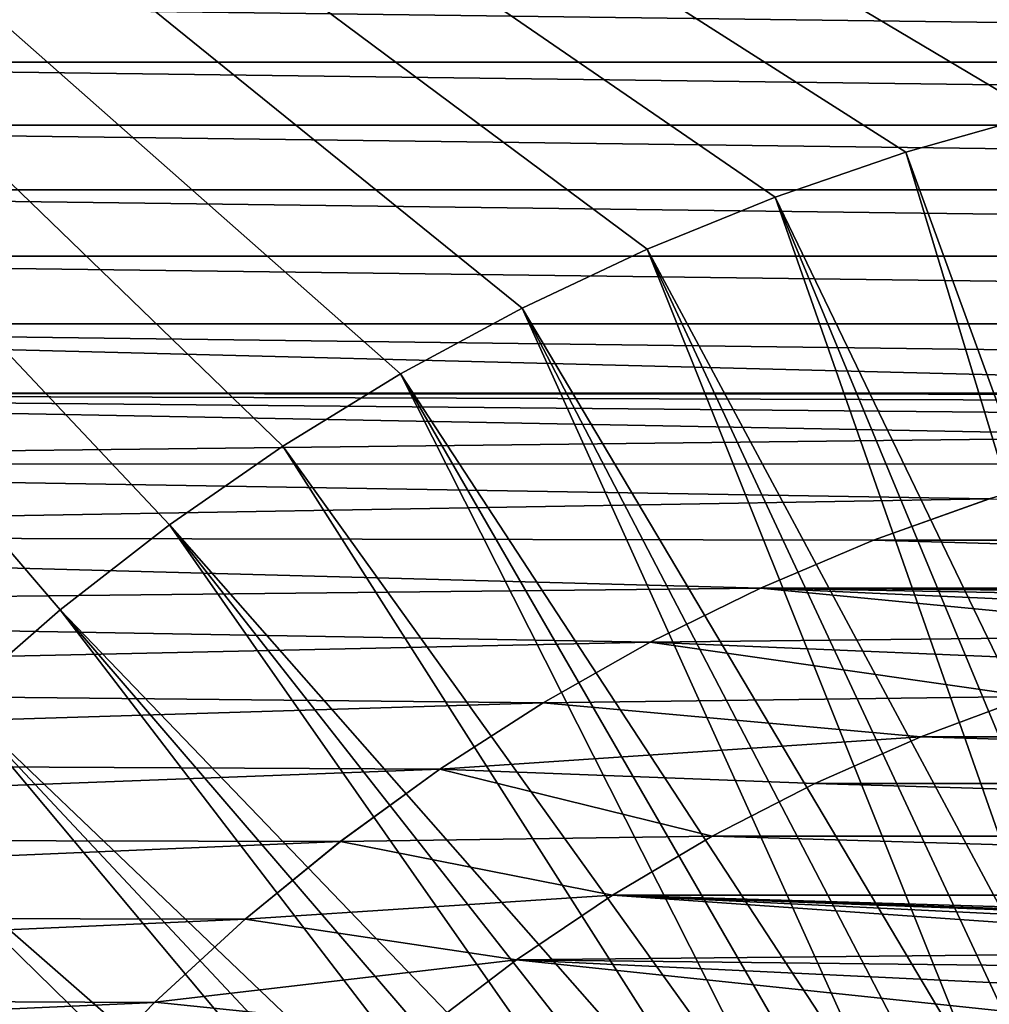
# Model space of a CAD drawing. Header units: metres. Extents: x -24 to 236, y -24 to 24.
# Tile 52 of 256: x -9.19 to -3.74, y 8.67 to 14.2. Entities that reach past the tile are written whole.
import ezdxf

# ---------------------------------------------------------------- set-up
doc = ezdxf.new("R2010")
doc.units = ezdxf.units.M
doc.layers.add('solid_10392024', color=7, linetype='CONTINUOUS')

msp = doc.modelspace()

# ---------------------------------------------------------------- linework, layer by layer
at = {"layer": 'solid_10392024'}
for points in [[(5.664015, 12.912354, 4), (19.5, 23.200001, 4), (-19.5, 23.200001, 4)], [(4.943879, 13.204809, 4), (5.664015, 12.912354, 4), (-19.5, 23.200001, 4)], [(4.209249, 13.457046, 4), (4.943879, 13.204809, 4), (-19.5, 23.200001, 4)], [(3.461177, 13.668551, 4), (4.209249, 13.457046, 4), (-19.5, 23.200001, 4)], [(2.703359, 13.838408, 4), (3.461177, 13.668551, 4), (-19.5, 23.200001, 4)], [(1.936468, 13.966362, 4), (2.703359, 13.838408, 4), (-19.5, 23.200001, 4)], [(1.164626, 14.051803, 4), (1.936468, 13.966362, 4), (-19.5, 23.200001, 4)], [(0.388268, 14.094629, 4), (1.164626, 14.051803, 4), (-19.5, 23.200001, 4)], [(-0.388268, 14.094629, 4), (0.388268, 14.094629, 4), (-19.5, 23.200001, 4)], [(-1.164626, 14.051803, 4), (-0.388268, 14.094629, 4), (-19.5, 23.200001, 4)], [(-1.936468, 13.966362, 4), (-1.164626, 14.051803, 4), (-19.5, 23.200001, 4)], [(-2.703359, 13.838408, 4), (-1.936468, 13.966362, 4), (-19.5, 23.200001, 4)], [(-3.461177, 13.668551, 4), (-2.703359, 13.838408, 4), (-19.5, 23.200001, 4)], [(-4.209249, 13.457046, 4), (-3.461177, 13.668551, 4), (-19.5, 23.200001, 4)], [(-4.943879, 13.204809, 4), (-4.209249, 13.457046, 4), (-19.5, 23.200001, 4)], [(-5.664015, 12.912354, 4), (-4.943879, 13.204809, 4), (-19.5, 23.200001, 4)], [(-6.366571, 12.580766, 4), (-5.664015, 12.912354, 4), (-19.5, 23.200001, 4)], [(-7.05, 12.210958, 4), (-6.366571, 12.580766, 4), (-19.5, 23.200001, 4)], [(-7.711977, 11.803995, 4), (-7.05, 12.210958, 4), (-19.5, 23.200001, 4)], [(-8.350419, 11.361358, 4), (-7.711977, 11.803995, 4), (-19.5, 23.200001, 4)], [(-8.963761, 10.883929, 4), (-8.350419, 11.361358, 4), (-19.5, 23.200001, 4)], [(-9.549519, 10.373839, 4), (-8.963761, 10.883929, 4), (-19.5, 23.200001, 4)], [(13.610254, 13.964614), (-13.610254, 13.964614), (-13.245995, 14.310543)], [(13.610254, 13.964614), (-13.245995, 14.310543), (13.245995, 14.310543)], [(13.964954, 13.609919), (-13.964954, 13.609919), (-13.610254, 13.964614)], [(13.964954, 13.609919), (-13.610254, 13.964614), (13.610254, 13.964614)], [(-4.2089, 13.45716, 4.4), (-3.461177, 13.668551, 4), (-4.209249, 13.457046, 4)], [(-4.2089, 13.45716, 4.4), (-3.46125, 13.668568, 4.4), (-3.461177, 13.668551, 4)], [(-4.2089, 13.45716, 4.4), (-2.490623, 8.752522, 9.4), (-3.46125, 13.668568, 4.4)], [(14.310739, 13.245817), (-14.310739, 13.245817), (-13.964954, 13.609919)], [(14.310739, 13.245817), (-13.964954, 13.609919), (13.964954, 13.609919)], [(-4.943922, 13.204834, 4.4), (-4.2089, 13.45716, 4.4), (-4.209249, 13.457046, 4)], [(-4.943922, 13.204834, 4.4), (-2.758617, 8.671787, 9.4), (-4.2089, 13.45716, 4.4)], [(-4.943922, 13.204834, 4.4), (-4.209249, 13.457046, 4), (-4.943879, 13.204809, 4)], [(-4.2089, 13.45716, 4.4), (-2.758617, 8.671787, 9.4), (-2.490623, 8.752522, 9.4)], [(14.647204, 12.872778), (-14.647204, 12.872778), (-14.310739, 13.245817)], [(14.647204, 12.872778), (-14.310739, 13.245817), (14.310739, 13.245817)], [(-4.943922, 13.204834, 4.4), (-4.943879, 13.204809, 4), (-5.664015, 12.912354, 4)], [(-5.663982, 12.912371, 4.4), (-4.943922, 13.204834, 4.4), (-5.664015, 12.912354, 4)], [(-5.663982, 12.912371, 4.4), (-3.287559, 8.485365, 9.4), (-4.943922, 13.204834, 4.4)], [(-4.943922, 13.204834, 4.4), (-3.287559, 8.485365, 9.4), (-3.024445, 8.582664, 9.4)], [(-4.943922, 13.204834, 4.4), (-3.024445, 8.582664, 9.4), (-2.758617, 8.671787, 9.4)], [(-6.366743, 12.580723, 4.4), (-5.663982, 12.912371, 4.4), (-6.366571, 12.580766, 4)], [(-6.366743, 12.580723, 4.4), (-3.803255, 8.267102, 9.4), (-5.663982, 12.912371, 4.4)], [(-5.663982, 12.912371, 4.4), (-5.664015, 12.912354, 4), (-6.366571, 12.580766, 4)], [(-5.663982, 12.912371, 4.4), (-3.803255, 8.267102, 9.4), (-3.547225, 8.380164, 9.4)], [(-5.663982, 12.912371, 4.4), (-3.547225, 8.380164, 9.4), (-3.287559, 8.485365, 9.4)], [(14.973725, 12.491496), (-14.973725, 12.491496), (-14.647204, 12.872778)], [(14.973725, 12.491496), (-14.647204, 12.872778), (14.647204, 12.872778)], [(-7.05011, 12.210895, 4.4), (-6.366743, 12.580723, 4.4), (-7.05, 12.210958, 4)], [(-7.05011, 12.210895, 4.4), (-4.305269, 8.017124, 9.4), (-6.366743, 12.580723, 4.4)], [(-6.366743, 12.580723, 4.4), (-6.366571, 12.580766, 4), (-7.05, 12.210958, 4)], [(-6.366743, 12.580723, 4.4), (-4.305269, 8.017124, 9.4), (-4.056153, 8.145979, 9.4)], [(-6.366743, 12.580723, 4.4), (-4.056153, 8.145979, 9.4), (-3.803255, 8.267102, 9.4)], [(0.345321, 12.102222), (-15.290048, 12.102222), (-14.973725, 12.491496)], [(-14.973725, 12.491496), (15.290048, 12.102222), (0.345321, 12.102222)], [(15.290048, 12.102222), (-14.973725, 12.491496), (14.973725, 12.491496)], [(-7.711987, 11.804035, 4.4), (-7.05011, 12.210895, 4.4), (-7.711977, 11.803995, 4)], [(-7.711987, 11.804035, 4.4), (-4.79023, 7.737134, 9.4), (-7.05011, 12.210895, 4.4)], [(-7.05011, 12.210895, 4.4), (-7.05, 12.210958, 4), (-7.711977, 11.803995, 4)], [(-7.05011, 12.210895, 4.4), (-4.79023, 7.737134, 9.4), (-4.549905, 7.880886, 9.4)], [(-7.05011, 12.210895, 4.4), (-4.549905, 7.880886, 9.4), (-4.305269, 8.017124, 9.4)], [(-15.290048, 12.102222), (-2.403027, 11.858971), (-15.596674, 11.704365)], [(-0.345321, 12.095043), (-15.290048, 12.102222), (0.345321, 12.102222)], [(-15.290048, 12.102222), (-0.345321, 12.095043), (-1.0359, 12.055547)], [(-15.290048, 12.102222), (-1.0359, 12.055547), (-1.721837, 11.976846)], [(-15.290048, 12.102222), (-1.721837, 11.976846), (-2.403027, 11.858971)], [(-15.596674, 11.704365), (-2.403027, 11.858971), (-3.075632, 11.702541)], [(-8.350445, 11.361341, 4.4), (-7.711987, 11.804035, 4.4), (-8.350419, 11.361358, 4)], [(-8.350445, 11.361341, 4.4), (-5.026428, 7.585797, 9.4), (-7.711987, 11.804035, 4.4)], [(-7.711987, 11.804035, 4.4), (-7.711977, 11.803995, 4), (-8.350419, 11.361358, 4)], [(-7.711987, 11.804035, 4.4), (-5.026428, 7.585797, 9.4), (-4.79023, 7.737134, 9.4)], [(-15.596674, 11.704365), (-3.739445, 11.507648), (-15.893081, 11.298624)], [(-15.596674, 11.704365), (-3.075632, 11.702541), (-3.739445, 11.507648)], [(-3.738977, 11.507788, 0.009358), (-3.739445, 11.507648), (-3.075632, 11.702541)], [(-15.893081, 11.298624), (-3.739445, 11.507648), (-4.38991, 11.275547)], [(-3.738977, 11.507788, 0.009358), (-4.39011, 11.275498, 0.009358), (-3.739445, 11.507648)], [(4.39011, 11.275498, 0.009358), (-4.39011, 11.275498, 0.009358), (-3.738977, 11.507788, 0.009358)], [(-4.39011, 11.275498, 0.009358), (-4.38991, 11.275547), (-3.739445, 11.507648)], [(-8.963589, 10.884121, 4.4), (-8.350419, 11.361358, 4), (-8.963761, 10.883929, 4)], [(-8.963589, 10.884121, 4.4), (-8.350445, 11.361341, 4.4), (-8.350419, 11.361358, 4)], [(-8.963589, 10.884121, 4.4), (-5.483819, 7.262072, 9.4), (-8.350445, 11.361341, 4.4)], [(-8.350445, 11.361341, 4.4), (-5.483819, 7.262072, 9.4), (-5.257833, 7.427308, 9.4)], [(-8.350445, 11.361341, 4.4), (-5.257833, 7.427308, 9.4), (-5.026428, 7.585797, 9.4)], [(-15.893081, 11.298624), (-5.026876, 11.006367), (-16.178671, 10.885798)], [(-15.893081, 11.298624), (-4.38991, 11.275547), (-5.026876, 11.006367)], [(-5.026453, 11.006536, 0.009358), (-5.026876, 11.006367), (-4.38991, 11.275547)], [(-4.39011, 11.275498, 0.009358), (-5.026453, 11.006536, 0.009358), (-4.38991, 11.275547)], [(5.026453, 11.006536, 0.009358), (-5.026453, 11.006536, 0.009358), (-4.39011, 11.275498, 0.009358)], [(5.026453, 11.006536, 0.009358), (-4.39011, 11.275498, 0.009358), (4.39011, 11.275498, 0.009358)], [(-16.178671, 10.885798), (-5.026876, 11.006367), (-5.646445, 10.701731)], [(-5.026453, 11.006536, 0.009358), (-5.646714, 10.701617, 0.009358), (-5.026876, 11.006367)], [(-2.260815, 10.739604, 0.009358), (-5.646714, 10.701617, 0.009358), (-5.026453, 11.006536, 0.009358)], [(-5.646714, 10.701617, 0.009358), (-5.646445, 10.701731), (-5.026876, 11.006367)], [(0.324943, 10.970165, 0.009358), (-5.026453, 11.006536, 0.009358), (5.026453, 11.006536, 0.009358)], [(-0.324943, 10.970165, 0.009358), (-5.026453, 11.006536, 0.009358), (0.324943, 10.970165, 0.009358)], [(-0.974649, 10.931622, 0.009358), (-5.026453, 11.006536, 0.009358), (-0.324943, 10.970165, 0.009358)], [(-1.620099, 10.85473, 0.009358), (-5.026453, 11.006536, 0.009358), (-0.974649, 10.931622, 0.009358)], [(-2.260815, 10.739604, 0.009358), (-5.026453, 11.006536, 0.009358), (-1.620099, 10.85473, 0.009358)], [(-16.178671, 10.885798), (-5.646445, 10.701731), (-16.453409, 10.465863)], [(-9.549577, 10.373794, 4.4), (-8.963589, 10.884121, 4.4), (-8.963761, 10.883929, 4)], [(-9.549577, 10.373794, 4.4), (-5.920722, 6.910447, 9.4), (-8.963589, 10.884121, 4.4)], [(-9.549577, 10.373794, 4.4), (-8.963761, 10.883929, 4), (-9.549519, 10.373839, 4)], [(-8.963589, 10.884121, 4.4), (-5.920722, 6.910447, 9.4), (-5.704828, 7.089733, 9.4)], [(-8.963589, 10.884121, 4.4), (-5.704828, 7.089733, 9.4), (-5.483819, 7.262072, 9.4)], [(-16.453409, 10.465863), (-5.646445, 10.701731), (-6.24842, 10.361809)], [(-6.248399, 10.361784, 0.009358), (-6.24842, 10.361809), (-5.646445, 10.701731)], [(-5.646714, 10.701617, 0.009358), (-6.248399, 10.361784, 0.009358), (-5.646445, 10.701731)], [(-3.515263, 10.396798, 0.009358), (-6.248399, 10.361784, 0.009358), (-5.646714, 10.701617, 0.009358)], [(-2.89278, 10.586861, 0.009358), (-5.646714, 10.701617, 0.009358), (-2.260815, 10.739604, 0.009358)], [(-3.515263, 10.396798, 0.009358), (-5.646714, 10.701617, 0.009358), (-2.89278, 10.586861, 0.009358)], [(-16.453409, 10.465863), (-6.24842, 10.361809), (-16.717619, 10.038383)], [(-16.717619, 10.038383), (-6.24842, 10.361809), (-6.829469, 9.988349)], [(-10.106668, 9.83185, 4.4), (-6.334782, 6.533027, 9.4), (-9.549577, 10.373794, 4.4)], [(-9.549577, 10.373794, 4.4), (-6.334782, 6.533027, 9.4), (-6.130868, 6.724747, 9.4)], [(-9.549577, 10.373794, 4.4), (-6.130868, 6.724747, 9.4), (-5.920722, 6.910447, 9.4)], [(-6.248399, 10.361784, 0.009358), (-6.829694, 9.988256, 0.009358), (-6.829469, 9.988349)], [(-4.12471, 10.170379, 0.009358), (-6.829694, 9.988256, 0.009358), (-6.248399, 10.361784, 0.009358)], [(-6.248399, 10.361784, 0.009358), (-6.829469, 9.988349), (-6.24842, 10.361809)], [(-4.12471, 10.170379, 0.009358), (-6.248399, 10.361784, 0.009358), (-3.515263, 10.396798, 0.009358)], [(-4.124534, 10.170454), (-4.12471, 10.170379, 0.009358), (-3.515263, 10.396798, 0.009358)], [(-3.515183, 10.396827), (-4.124534, 10.170454), (-3.515263, 10.396798, 0.009358)], [(4.124534, 10.170454), (-4.124534, 10.170454), (-3.515183, 10.396827)], [(-4.720048, 9.908166, 0.009358), (-6.829694, 9.988256, 0.009358), (-4.12471, 10.170379, 0.009358)], [(-4.719863, 9.908256), (-4.720048, 9.908166, 0.009358), (-4.12471, 10.170379, 0.009358)], [(-4.124534, 10.170454), (-4.719863, 9.908256), (-4.12471, 10.170379, 0.009358)], [(4.719863, 9.908256), (-4.719863, 9.908256), (-4.124534, 10.170454)], [(4.719863, 9.908256), (-4.124534, 10.170454), (4.124534, 10.170454)], [(-16.717619, 10.038383), (-6.829469, 9.988349), (-16.970772, 9.604252)], [(-16.970772, 9.604252), (-6.829469, 9.988349), (-7.389181, 9.581731)], [(-7.38888, 9.581938, 0.009358), (-7.389181, 9.581731), (-6.829469, 9.988349)], [(-6.829694, 9.988256, 0.009358), (-7.38888, 9.581938, 0.009358), (-6.829469, 9.988349)], [(-5.298539, 9.611206, 0.009358), (-7.38888, 9.581938, 0.009358), (-6.829694, 9.988256, 0.009358)], [(-5.298539, 9.611206, 0.009358), (-6.829694, 9.988256, 0.009358), (-4.720048, 9.908166, 0.009358)], [(-4.719863, 9.908256), (-5.298577, 9.611169), (-4.720048, 9.908166, 0.009358)], [(5.298577, 9.611169), (-5.298577, 9.611169), (-4.719863, 9.908256)], [(-5.298577, 9.611169), (-5.298539, 9.611206, 0.009358), (-4.720048, 9.908166, 0.009358)], [(5.298577, 9.611169), (-4.719863, 9.908256), (4.719863, 9.908256)], [(-10.633006, 9.260086, 4.4), (-6.532972, 6.3348, 9.4), (-10.106668, 9.83185, 4.4)], [(-10.106668, 9.83185, 4.4), (-6.532972, 6.3348, 9.4), (-6.334782, 6.533027, 9.4)], [(-16.970772, 9.604252), (-7.389181, 9.581731), (-17.212328, 9.164376)], [(-17.212328, 9.164376), (-7.389181, 9.581731), (-7.923812, 9.144532)], [(-7.923681, 9.14468, 0.009358), (-7.923812, 9.144532), (-7.389181, 9.581731)], [(-7.38888, 9.581938, 0.009358), (-7.923681, 9.14468, 0.009358), (-7.389181, 9.581731)], [(-5.858551, 9.280517, 0.009358), (-7.923681, 9.14468, 0.009358), (-7.38888, 9.581938, 0.009358)], [(-5.858551, 9.280517, 0.009358), (-7.38888, 9.581938, 0.009358), (-5.298539, 9.611206, 0.009358)], [(-5.298577, 9.611169), (-5.858806, 9.280356), (-5.858551, 9.280517, 0.009358)], [(5.858806, 9.280356), (-5.858806, 9.280356), (-5.298577, 9.611169)], [(-5.298577, 9.611169), (-5.858551, 9.280517, 0.009358), (-5.298539, 9.611206, 0.009358)], [(5.858806, 9.280356), (-5.298577, 9.611169), (5.298577, 9.611169)], [(-11.126958, 8.660301, 4.4), (-6.910719, 5.920464, 9.4), (-10.633006, 9.260086, 4.4)], [(-10.633006, 9.260086, 4.4), (-6.910719, 5.920464, 9.4), (-6.725129, 6.130422, 9.4)], [(-10.633006, 9.260086, 4.4), (-6.725129, 6.130422, 9.4), (-6.532972, 6.3348, 9.4)], [(-6.398158, 8.917021, 0.009358), (-7.923681, 9.14468, 0.009358), (-5.858551, 9.280517, 0.009358)], [(-5.858806, 9.280356), (-6.398346, 8.916892), (-6.398158, 8.917021, 0.009358)], [(-1.392217, 8.967558), (-6.398346, 8.916892), (-5.858806, 9.280356)], [(-5.858806, 9.280356), (-6.398158, 8.917021, 0.009358), (-5.858551, 9.280517, 0.009358)], [(6.398346, 8.916892), (-5.858806, 9.280356), (5.858806, 9.280356)], [(0.279591, 9.070678), (-5.858806, 9.280356), (6.398346, 8.916892)], [(-0.279591, 9.070678), (-5.858806, 9.280356), (0.279591, 9.070678)], [(-0.836992, 9.036287), (-5.858806, 9.280356), (-0.279591, 9.070678)], [(-1.392217, 8.967558), (-5.858806, 9.280356), (-0.836992, 9.036287)], [(-17.212328, 9.164376), (-7.923812, 9.144532), (-17.442436, 8.718411)], [(-17.442436, 8.718411), (-7.923812, 9.144532), (-8.433133, 8.6771)], [(-8.433023, 8.67717, 0.009358), (-8.433133, 8.6771), (-7.923812, 9.144532)], [(-7.923681, 9.14468, 0.009358), (-8.433023, 8.67717, 0.009358), (-7.923812, 9.144532)], [(-6.398158, 8.917021, 0.009358), (-8.433023, 8.67717, 0.009358), (-7.923681, 9.14468, 0.009358)], [(-6.915102, 8.522436, 0.009358), (-8.433023, 8.67717, 0.009358), (-6.398158, 8.917021, 0.009358)], [(-6.398346, 8.916892), (-6.915138, 8.522408), (-6.915102, 8.522436, 0.009358)], [(-3.016048, 8.559123), (-6.915138, 8.522408), (-6.398346, 8.916892)], [(-6.398346, 8.916892), (-6.915102, 8.522436, 0.009358), (-6.398158, 8.917021, 0.009358)], [(-1.941347, 8.864882), (-6.398346, 8.916892), (-1.392217, 8.967558)], [(-2.483817, 8.728465), (-6.398346, 8.916892), (-1.941347, 8.864882)], [(-3.016048, 8.559123), (-6.398346, 8.916892), (-2.483817, 8.728465)], [(-17.442436, 8.718411), (-8.433133, 8.6771), (-17.661209, 8.266229)], [(-17.661209, 8.266229), (-8.433133, 8.6771), (-8.914352, 8.1819)], [(-8.433023, 8.67717, 0.009358), (-8.914408, 8.181876, 0.009358), (-8.433133, 8.6771)], [(-6.915102, 8.522436, 0.009358), (-8.914408, 8.181876, 0.009358), (-8.433023, 8.67717, 0.009358)], [(-8.914408, 8.181876, 0.009358), (-8.914352, 8.1819), (-8.433133, 8.6771)]]:
    msp.add_3dface(points, dxfattribs=at)

doc.saveas('drawing.dxf')
